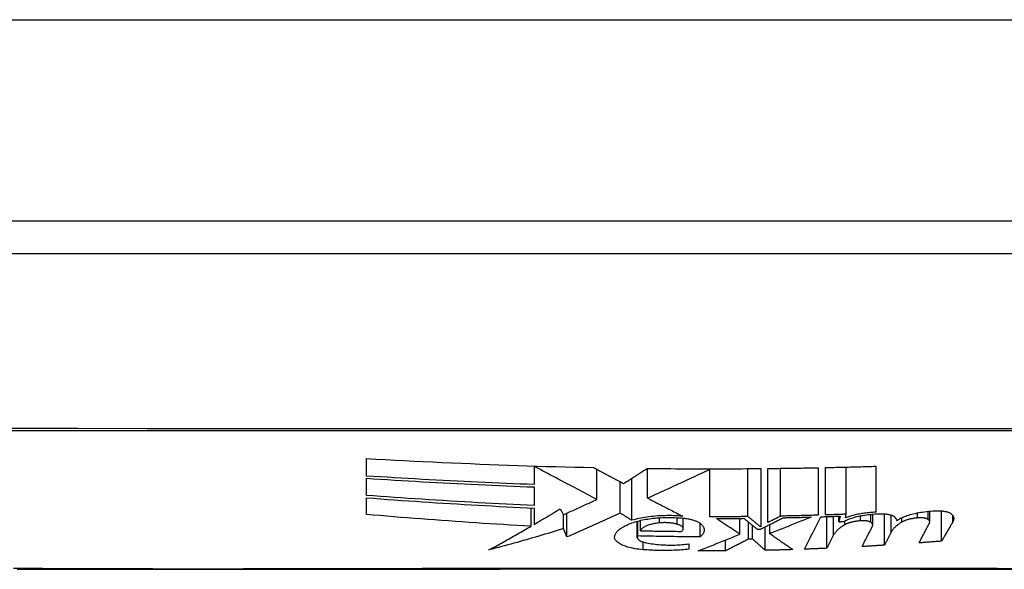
# Model space of a CAD drawing. Header units: inches. Extents: x 19 to 626, y 56 to 294.
# Tile 19 of 256: x 82.75 to 83.234, y 55.894 to 56.164. Entities that reach past the tile are written whole.
import ezdxf

# ---------------------------------------------------------------- set-up
doc = ezdxf.new("R2010")
doc.units = ezdxf.units.IN
doc.header["$MEASUREMENT"] = 0
doc.layers.add('Visible Edges(ANSI)', color=7, linetype='Continuous', lineweight=25)
doc.layers.add('Visible Tangent Edges(ANSI)', color=7, linetype='Continuous', lineweight=25)

msp = doc.modelspace()

# ---------------------------------------------------------------- linework, layer by layer
at = {"layer": 'Visible Edges(ANSI)'}
for p, q in [((84.41394, 56.06504), (18.80894, 56.06504)), ((82.66025, 56.04929), (83.51763, 56.04929)), ((82.92044, 55.93998), (82.92044, 55.94857)), ((83.00269, 55.94475), (83.00269, 55.94493)), ((83.00269, 55.94475), (83.00269, 55.9358)), ((83.03344, 55.92846), (83.03344, 55.94335)), ((83.05844, 55.92911), (83.05844, 55.94371)), ((83.08894, 55.94317), (83.08894, 55.94354)), ((83.08894, 55.91996), (83.08894, 55.94317)), ((83.10769, 55.92006), (83.10769, 55.9436)), ((83.11394, 55.94366), (83.11394, 55.915)), ((83.11744, 55.91718), (83.11744, 55.94369)), ((83.1237, 55.9203), (83.1237, 55.94377)), ((83.14219, 55.94407), (83.14219, 55.92076)), ((83.14569, 55.92087), (83.14569, 55.94415)), ((83.15594, 55.92122), (83.15594, 55.94438)), ((83.17044, 55.94478), (83.17044, 55.92219)), ((82.92044, 55.93045), (82.92044, 55.93886)), ((83.04494, 55.92172), (83.04494, 55.9372)), ((83.05072, 55.91825), (83.05072, 55.93892)), ((83.00269, 55.9346), (83.00269, 55.92553)), ((82.92044, 55.92109), (82.92044, 55.92928)), ((83.00125, 55.91535), (83.00125, 55.92433)), ((83.00269, 55.92426), (83.00269, 55.91619)), ((83.01544, 55.9239), (83.01707, 55.92098)), ((83.19691, 55.91744), (83.19691, 55.92273)), ((83.20268, 55.90798), (83.20268, 55.92286)), ((83.01709, 55.91414), (83.01709, 55.921)), ((83.01876, 55.91006), (83.01876, 55.92174)), ((83.05336, 55.90976), (83.05336, 55.9178)), ((83.05369, 55.91054), (83.05369, 55.91789)), ((83.05494, 55.91312), (83.05494, 55.9182)), ((83.0759, 55.91412), (83.0759, 55.9193)), ((83.10369, 55.91141), (83.10369, 55.91919)), ((83.14644, 55.9045), (83.14644, 55.92008)), ((83.15294, 55.9203), (83.15224, 55.91754)), ((83.15224, 55.91754), (83.15224, 55.92028)), ((83.15549, 55.91946), (83.15594, 55.92122)), ((83.16891, 55.91589), (83.16891, 55.9213)), ((83.17469, 55.90601), (83.17469, 55.92142)), ((83.17799, 55.91242), (83.17799, 55.9208)), ((83.18319, 55.91738), (83.18319, 55.91951)), ((83.01876, 55.91006), (83.01709, 55.91414)), ((83.08419, 55.91012), (83.08419, 55.91677)), ((83.10794, 55.90902), (83.10794, 55.91738)), ((83.10994, 55.90904), (83.10994, 55.91576)), ((83.11219, 55.91394), (83.11394, 55.91397)), ((83.11619, 55.9035), (83.11619, 55.91508)), ((83.11844, 55.91168), (83.11844, 55.9162)), ((83.09669, 55.90322), (83.09669, 55.90858)), ((83.10994, 55.90904), (83.10794, 55.90902)), ((83.14974, 55.91103), (83.14644, 55.9045)), ((83.07869, 55.90665), (83.07869, 55.90403))]:
    msp.add_line(p, q, dxfattribs=at)
at = {"layer": 'Visible Edges(ANSI)', "flags": 128}
for points in [[(82.92044, 55.94857), (82.92507, 55.94831), (82.92971, 55.94806), (82.93435, 55.94782), (82.93898, 55.94758), (82.94362, 55.94734), (82.94826, 55.94712), (82.9529, 55.9469), (82.95754, 55.94668), (82.96218, 55.94647), (82.96683, 55.94627), (82.97147, 55.94607), (82.97612, 55.94588), (82.98076, 55.9457), (82.98541, 55.94552), (82.99006, 55.94535), (82.99472, 55.94519), (82.99937, 55.94503), (83.00403, 55.94488), (83.00868, 55.94474), (83.01334, 55.94461), (83.01799, 55.94448), (83.02264, 55.94437), (83.02729, 55.94425), (83.03194, 55.94415)], [(83.03344, 55.92846), (83.03224, 55.92909), (83.03105, 55.92973), (83.02984, 55.93037), (83.02863, 55.93101), (83.02741, 55.93166), (83.02618, 55.93231), (83.02494, 55.93296), (83.0237, 55.93362), (83.02245, 55.93428), (83.02119, 55.93495), (83.01993, 55.93562), (83.01865, 55.93629), (83.01737, 55.93697), (83.01608, 55.93766), (83.01478, 55.93835), (83.01347, 55.93904), (83.01216, 55.93974), (83.01083, 55.94044), (83.0095, 55.94115), (83.00815, 55.94186), (83.0068, 55.94257), (83.00544, 55.9433), (83.00407, 55.94402), (83.00269, 55.94475)], [(83.03194, 55.94415), (83.03252, 55.94384), (83.0331, 55.94353), (83.03369, 55.94321), (83.03428, 55.9429), (83.03488, 55.94258), (83.03548, 55.94226), (83.03608, 55.94193), (83.03669, 55.94161), (83.0373, 55.94128), (83.03791, 55.94096), (83.03852, 55.94063), (83.03914, 55.9403), (83.03976, 55.93997), (83.04038, 55.93964), (83.041, 55.9393), (83.04163, 55.93897), (83.04225, 55.93864), (83.04287, 55.9383), (83.0435, 55.93797), (83.04412, 55.93764), (83.04475, 55.9373), (83.04537, 55.93697), (83.04599, 55.93664), (83.04662, 55.93631)], [(83.04662, 55.93631), (83.0471, 55.93661), (83.04758, 55.93692), (83.04806, 55.93723), (83.04855, 55.93753), (83.04903, 55.93784), (83.04951, 55.93815), (83.04999, 55.93846), (83.05048, 55.93877), (83.05096, 55.93908), (83.05144, 55.93938), (83.05193, 55.93969), (83.05241, 55.94), (83.05289, 55.94031), (83.05337, 55.94062), (83.05386, 55.94093), (83.05434, 55.94124), (83.05482, 55.94155), (83.0553, 55.94186), (83.05578, 55.94217), (83.05626, 55.94248), (83.05675, 55.94279), (83.05723, 55.9431), (83.05771, 55.94341), (83.05819, 55.94372)], [(83.05819, 55.94372), (83.06051, 55.94369), (83.06283, 55.94367), (83.06516, 55.94364), (83.06748, 55.94362), (83.0698, 55.94361), (83.07212, 55.94359), (83.07445, 55.94358), (83.07677, 55.94356), (83.07909, 55.94356), (83.08142, 55.94355), (83.08374, 55.94354), (83.08606, 55.94354), (83.08839, 55.94354), (83.09071, 55.94354), (83.09303, 55.94354), (83.09535, 55.94354), (83.09768, 55.94355), (83.1, 55.94356), (83.10232, 55.94357), (83.10465, 55.94358), (83.10697, 55.9436), (83.10929, 55.94362), (83.11162, 55.94363), (83.11394, 55.94366)], [(83.08894, 55.94317), (83.08769, 55.94259), (83.08644, 55.942), (83.08518, 55.94141), (83.08392, 55.94083), (83.08266, 55.94024), (83.0814, 55.93965), (83.08013, 55.93906), (83.07886, 55.93847), (83.07759, 55.93788), (83.07631, 55.93729), (83.07504, 55.9367), (83.07376, 55.93611), (83.07248, 55.93552), (83.0712, 55.93493), (83.06993, 55.93434), (83.06865, 55.93376), (83.06737, 55.93317), (83.06609, 55.93259), (83.06481, 55.932), (83.06353, 55.93142), (83.06226, 55.93084), (83.06098, 55.93026), (83.05971, 55.92968), (83.05844, 55.92911)], [(83.11744, 55.94369), (83.11847, 55.9437), (83.1195, 55.94371), (83.12053, 55.94373), (83.12156, 55.94374), (83.1226, 55.94375), (83.12363, 55.94377), (83.12466, 55.94378), (83.12569, 55.94379), (83.12672, 55.94381), (83.12776, 55.94382), (83.12879, 55.94384), (83.12982, 55.94385), (83.13085, 55.94387), (83.13188, 55.94389), (83.13291, 55.9439), (83.13394, 55.94392), (83.13497, 55.94394), (83.136, 55.94396), (83.13703, 55.94398), (83.13807, 55.94399), (83.1391, 55.94401), (83.14013, 55.94403), (83.14116, 55.94405), (83.14219, 55.94407)], [(83.14569, 55.94415), (83.14672, 55.94417), (83.14775, 55.94419), (83.14878, 55.94421), (83.14981, 55.94424), (83.15085, 55.94426), (83.15188, 55.94428), (83.15291, 55.94431), (83.15394, 55.94433), (83.15497, 55.94436), (83.156, 55.94438), (83.15704, 55.94441), (83.15807, 55.94444), (83.1591, 55.94446), (83.16013, 55.94449), (83.16116, 55.94452), (83.16219, 55.94455), (83.16322, 55.94457), (83.16425, 55.9446), (83.16528, 55.94463), (83.16631, 55.94466), (83.16735, 55.94469), (83.16838, 55.94472), (83.16941, 55.94475), (83.17044, 55.94478)], [(83.00269, 55.9358), (82.99925, 55.93592), (82.99581, 55.93606), (82.99237, 55.93619), (82.98894, 55.93634), (82.98551, 55.93648), (82.98207, 55.93663), (82.97864, 55.93679), (82.97521, 55.93694), (82.97178, 55.93711), (82.96835, 55.93727), (82.96492, 55.93744), (82.9615, 55.93762), (82.95807, 55.93779), (82.95465, 55.93797), (82.95122, 55.93816), (82.9478, 55.93835), (82.94438, 55.93854), (82.94095, 55.93874), (82.93753, 55.93893), (82.93411, 55.93914), (82.93069, 55.93934), (82.92727, 55.93955), (82.92386, 55.93976), (82.92044, 55.93998)], [(82.92044, 55.93886), (82.92387, 55.93865), (82.9273, 55.93843), (82.93073, 55.93822), (82.93416, 55.93801), (82.93759, 55.9378), (82.94102, 55.9376), (82.94444, 55.9374), (82.94787, 55.9372), (82.9513, 55.93701), (82.95472, 55.93682), (82.95815, 55.93664), (82.96157, 55.93646), (82.965, 55.93628), (82.96842, 55.93611), (82.97185, 55.93594), (82.97527, 55.93577), (82.9787, 55.93561), (82.98212, 55.93545), (82.98555, 55.9353), (82.98897, 55.93515), (82.9924, 55.93501), (82.99583, 55.93487), (82.99926, 55.93473), (83.00269, 55.9346)], [(83.00269, 55.92553), (82.99925, 55.92568), (82.99581, 55.92584), (82.99237, 55.92601), (82.98893, 55.92617), (82.98549, 55.92635), (82.98206, 55.92653), (82.97862, 55.92671), (82.97519, 55.9269), (82.97175, 55.92709), (82.96832, 55.92728), (82.96489, 55.92749), (82.96146, 55.92769), (82.95803, 55.9279), (82.95461, 55.92811), (82.95118, 55.92833), (82.94776, 55.92855), (82.94434, 55.92878), (82.94092, 55.92901), (82.9375, 55.92924), (82.93408, 55.92947), (82.93067, 55.92971), (82.92726, 55.92995), (82.92385, 55.9302), (82.92044, 55.93045)], [(82.92044, 55.92928), (82.92386, 55.92903), (82.92729, 55.92878), (82.93072, 55.92853), (82.93414, 55.92828), (82.93757, 55.92804), (82.94099, 55.92781), (82.94442, 55.92757), (82.94784, 55.92734), (82.95127, 55.92712), (82.95469, 55.9269), (82.95812, 55.92668), (82.96154, 55.92647), (82.96497, 55.92626), (82.96839, 55.92605), (82.97182, 55.92585), (82.97524, 55.92566), (82.97867, 55.92546), (82.9821, 55.92528), (82.98553, 55.9251), (82.98896, 55.92492), (82.99239, 55.92475), (82.99582, 55.92458), (82.99925, 55.92442), (83.00269, 55.92426)], [(83.01707, 55.92098), (83.01775, 55.92129), (83.01843, 55.92159), (83.01912, 55.9219), (83.0198, 55.92221), (83.02048, 55.92252), (83.02117, 55.92282), (83.02185, 55.92313), (83.02253, 55.92344), (83.02322, 55.92375), (83.0239, 55.92406), (83.02458, 55.92438), (83.02526, 55.92469), (83.02595, 55.925), (83.02663, 55.92531), (83.02731, 55.92563), (83.02799, 55.92594), (83.02868, 55.92625), (83.02936, 55.92657), (83.03004, 55.92688), (83.03072, 55.9272), (83.0314, 55.92751), (83.03208, 55.92783), (83.03276, 55.92814), (83.03344, 55.92846)], [(83.05844, 55.92911), (83.05914, 55.92874), (83.05985, 55.92838), (83.06056, 55.92801), (83.06128, 55.92764), (83.06199, 55.92727), (83.06271, 55.9269), (83.06342, 55.92653), (83.06414, 55.92616), (83.06486, 55.92579), (83.06558, 55.92542), (83.0663, 55.92505), (83.06702, 55.92468), (83.06774, 55.9243), (83.06846, 55.92393), (83.06919, 55.92356), (83.06991, 55.92319), (83.07063, 55.92282), (83.07136, 55.92245), (83.07208, 55.92207), (83.0728, 55.9217), (83.07352, 55.92133), (83.07425, 55.92096), (83.07497, 55.92059), (83.07569, 55.92022)], [(83.00269, 55.91619), (83.00322, 55.91651), (83.00375, 55.91683), (83.00428, 55.91714), (83.00482, 55.91746), (83.00535, 55.91778), (83.00588, 55.91809), (83.00641, 55.91841), (83.00694, 55.91873), (83.00748, 55.91905), (83.00801, 55.91937), (83.00854, 55.91969), (83.00907, 55.92002), (83.0096, 55.92034), (83.01014, 55.92066), (83.01067, 55.92098), (83.0112, 55.92131), (83.01173, 55.92163), (83.01226, 55.92195), (83.01279, 55.92228), (83.01332, 55.9226), (83.01385, 55.92293), (83.01438, 55.92325), (83.01491, 55.92358), (83.01544, 55.9239)], [(83.18069, 55.91807), (83.18112, 55.91837), (83.18159, 55.91866), (83.18209, 55.91895), (83.18263, 55.91924), (83.18321, 55.91952), (83.18382, 55.91979), (83.18447, 55.92005), (83.18515, 55.92031), (83.18586, 55.92056), (83.1866, 55.92079), (83.18737, 55.92102), (83.18816, 55.92124), (83.18899, 55.92145), (83.18983, 55.92165), (83.1907, 55.92183), (83.19159, 55.922), (83.1925, 55.92216), (83.19342, 55.92231), (83.19436, 55.92244), (83.19531, 55.92256), (83.19627, 55.92267), (83.19724, 55.92276), (83.19821, 55.92284), (83.19919, 55.9229)], [(83.19919, 55.9229), (83.19965, 55.92292), (83.2001, 55.92293), (83.20056, 55.92294), (83.20101, 55.92294), (83.20146, 55.92293), (83.2019, 55.92291), (83.20233, 55.92288), (83.20275, 55.92285), (83.20316, 55.92281), (83.20356, 55.92276), (83.20395, 55.9227), (83.20432, 55.92264), (83.20468, 55.92257), (83.20502, 55.9225), (83.20535, 55.92241), (83.20566, 55.92233), (83.20595, 55.92223), (83.20622, 55.92213), (83.20648, 55.92203), (83.20671, 55.92192), (83.20692, 55.9218), (83.20711, 55.92169), (83.20729, 55.92156), (83.20744, 55.92144)], [(83.00125, 55.91535), (82.99787, 55.91553), (82.99449, 55.91572), (82.99111, 55.91592), (82.98772, 55.91612), (82.98434, 55.91632), (82.98096, 55.91653), (82.97758, 55.91675), (82.9742, 55.91697), (82.97082, 55.9172), (82.96744, 55.91743), (82.96406, 55.91767), (82.96069, 55.91791), (82.95731, 55.91815), (82.95394, 55.9184), (82.95058, 55.91865), (82.94721, 55.91891), (82.94385, 55.91917), (82.94049, 55.91943), (82.93714, 55.9197), (82.93379, 55.91997), (82.93044, 55.92025), (82.9271, 55.92053), (82.92377, 55.92081), (82.92044, 55.92109)], [(83.04494, 55.92172), (83.04386, 55.92122), (83.04278, 55.92073), (83.0417, 55.92023), (83.04061, 55.91974), (83.03953, 55.91924), (83.03844, 55.91875), (83.03735, 55.91825), (83.03626, 55.91776), (83.03517, 55.91727), (83.03408, 55.91678), (83.03299, 55.91629), (83.0319, 55.9158), (83.0308, 55.91531), (83.02971, 55.91483), (83.02861, 55.91434), (83.02752, 55.91386), (83.02642, 55.91338), (83.02533, 55.9129), (83.02423, 55.91242), (83.02313, 55.91194), (83.02204, 55.91147), (83.02094, 55.911), (83.01985, 55.91053), (83.01876, 55.91006)], [(83.05072, 55.91825), (83.05048, 55.91839), (83.05023, 55.91854), (83.04999, 55.91869), (83.04975, 55.91883), (83.0495, 55.91898), (83.04926, 55.91912), (83.04902, 55.91927), (83.04878, 55.91941), (83.04853, 55.91956), (83.04829, 55.91971), (83.04805, 55.91985), (83.04781, 55.92), (83.04757, 55.92014), (83.04733, 55.92029), (83.04709, 55.92043), (83.04684, 55.92058), (83.0466, 55.92072), (83.04637, 55.92086), (83.04613, 55.92101), (83.04589, 55.92115), (83.04565, 55.92129), (83.04541, 55.92144), (83.04517, 55.92158), (83.04494, 55.92172)], [(83.07569, 55.92022), (83.07459, 55.92031), (83.07347, 55.92039), (83.07236, 55.92045), (83.07123, 55.92049), (83.0701, 55.92052), (83.06897, 55.92053), (83.06784, 55.92053), (83.06671, 55.92051), (83.06559, 55.92047), (83.06448, 55.92042), (83.06337, 55.92036), (83.06228, 55.92028), (83.0612, 55.92019), (83.06013, 55.92008), (83.05909, 55.91995), (83.05806, 55.91982), (83.05705, 55.91966), (83.05607, 55.9195), (83.05511, 55.91932), (83.05418, 55.91913), (83.05327, 55.91893), (83.05239, 55.91871), (83.05154, 55.91849), (83.05072, 55.91825)], [(83.05219, 55.91745), (83.05289, 55.91767), (83.05361, 55.91787), (83.05436, 55.91806), (83.05514, 55.91824), (83.05593, 55.91842), (83.05675, 55.91858), (83.05759, 55.91873), (83.05846, 55.91887), (83.05933, 55.919), (83.06023, 55.91912), (83.06114, 55.91922), (83.06206, 55.91932), (83.063, 55.9194), (83.06395, 55.91947), (83.0649, 55.91952), (83.06587, 55.91957), (83.06684, 55.9196), (83.06782, 55.91962), (83.0688, 55.91962), (83.06978, 55.91961), (83.07077, 55.91959), (83.07174, 55.91956), (83.07272, 55.91951), (83.07369, 55.91945)], [(83.07369, 55.91945), (83.07426, 55.91943), (83.07483, 55.91939), (83.07539, 55.91935), (83.07595, 55.91929), (83.0765, 55.91923), (83.07704, 55.91916), (83.07757, 55.91909), (83.07809, 55.919), (83.0786, 55.91891), (83.07909, 55.91881), (83.07957, 55.9187), (83.08004, 55.91858), (83.08048, 55.91846), (83.08092, 55.91833), (83.08133, 55.9182), (83.08173, 55.91806), (83.08211, 55.91791), (83.08247, 55.91776), (83.08281, 55.91761), (83.08312, 55.91745), (83.08342, 55.91728), (83.0837, 55.91712), (83.08395, 55.91694), (83.08419, 55.91677)], [(83.10769, 55.92006), (83.10691, 55.92005), (83.10612, 55.92004), (83.10534, 55.92003), (83.10456, 55.92003), (83.10378, 55.92002), (83.103, 55.92001), (83.10222, 55.92001), (83.10144, 55.92), (83.10066, 55.92), (83.09987, 55.91999), (83.09909, 55.91999), (83.09831, 55.91998), (83.09753, 55.91998), (83.09675, 55.91997), (83.09597, 55.91997), (83.09519, 55.91997), (83.09441, 55.91996), (83.09363, 55.91996), (83.09284, 55.91996), (83.09206, 55.91996), (83.09128, 55.91996), (83.0905, 55.91996), (83.08972, 55.91996), (83.08894, 55.91996)], [(83.09219, 55.91913), (83.09275, 55.91913), (83.09331, 55.91913), (83.09387, 55.91913), (83.09444, 55.91913), (83.095, 55.91913), (83.09556, 55.91914), (83.09612, 55.91914), (83.09669, 55.91914), (83.09725, 55.91914), (83.09781, 55.91915), (83.09837, 55.91915), (83.09894, 55.91915), (83.0995, 55.91916), (83.10006, 55.91916), (83.10062, 55.91916), (83.10119, 55.91917), (83.10175, 55.91917), (83.10231, 55.91918), (83.10287, 55.91918), (83.10344, 55.91919), (83.104, 55.91919), (83.10456, 55.9192), (83.10513, 55.9192), (83.10569, 55.91921)], [(83.10369, 55.91141), (83.10321, 55.91173), (83.10273, 55.91205), (83.10225, 55.91237), (83.10177, 55.91269), (83.10129, 55.91301), (83.10081, 55.91333), (83.10033, 55.91366), (83.09985, 55.91398), (83.09937, 55.9143), (83.09888, 55.91462), (83.0984, 55.91494), (83.09792, 55.91527), (83.09744, 55.91559), (83.09696, 55.91591), (83.09648, 55.91623), (83.09601, 55.91655), (83.09553, 55.91688), (83.09505, 55.9172), (83.09457, 55.91752), (83.09409, 55.91784), (83.09362, 55.91816), (83.09314, 55.91849), (83.09266, 55.91881), (83.09219, 55.91913)], [(83.10569, 55.91921), (83.10596, 55.91899), (83.10623, 55.91877), (83.1065, 55.91855), (83.10677, 55.91833), (83.10704, 55.91811), (83.10731, 55.91789), (83.10758, 55.91767), (83.10785, 55.91745), (83.10812, 55.91723), (83.10839, 55.91701), (83.10866, 55.91679), (83.10893, 55.91657), (83.10921, 55.91635), (83.10948, 55.91613), (83.10975, 55.91591), (83.11002, 55.91569), (83.11029, 55.91547), (83.11056, 55.91525), (83.11083, 55.91503), (83.1111, 55.91482), (83.11137, 55.9146), (83.11165, 55.91438), (83.11192, 55.91416), (83.11219, 55.91394)], [(83.11394, 55.915), (83.11368, 55.91521), (83.11342, 55.91542), (83.11316, 55.91563), (83.1129, 55.91584), (83.11263, 55.91605), (83.11237, 55.91626), (83.11211, 55.91647), (83.11185, 55.91668), (83.11159, 55.91689), (83.11133, 55.9171), (83.11107, 55.91731), (83.11081, 55.91753), (83.11055, 55.91774), (83.11029, 55.91795), (83.11003, 55.91816), (83.10977, 55.91837), (83.10951, 55.91858), (83.10925, 55.91879), (83.10899, 55.919), (83.10873, 55.91921), (83.10847, 55.91942), (83.10821, 55.91963), (83.10795, 55.91985), (83.10769, 55.92006)], [(83.11394, 55.91397), (83.1144, 55.9142), (83.11487, 55.91443), (83.11533, 55.91466), (83.1158, 55.91489), (83.11626, 55.91512), (83.11673, 55.91535), (83.11719, 55.91558), (83.11766, 55.91582), (83.11812, 55.91605), (83.11859, 55.91628), (83.11905, 55.91651), (83.11952, 55.91674), (83.11998, 55.91697), (83.12045, 55.9172), (83.12091, 55.91743), (83.12137, 55.91766), (83.12184, 55.9179), (83.1223, 55.91813), (83.12276, 55.91836), (83.12322, 55.91859), (83.12368, 55.91882), (83.12414, 55.91905), (83.1246, 55.91928), (83.12506, 55.9195)], [(83.1237, 55.9203), (83.12344, 55.92017), (83.12318, 55.92004), (83.12292, 55.91991), (83.12266, 55.91978), (83.1224, 55.91965), (83.12214, 55.91952), (83.12188, 55.91939), (83.12162, 55.91926), (83.12136, 55.91913), (83.1211, 55.919), (83.12084, 55.91887), (83.12058, 55.91874), (83.12031, 55.91861), (83.12005, 55.91848), (83.11979, 55.91835), (83.11953, 55.91822), (83.11927, 55.91809), (83.11901, 55.91796), (83.11875, 55.91783), (83.11848, 55.9177), (83.11822, 55.91757), (83.11796, 55.91744), (83.1177, 55.91731), (83.11744, 55.91718)], [(83.13869, 55.91984), (83.13786, 55.91951), (83.13704, 55.91917), (83.13621, 55.91884), (83.13537, 55.9185), (83.13454, 55.91816), (83.1337, 55.91782), (83.13286, 55.91748), (83.13202, 55.91714), (83.13118, 55.9168), (83.13033, 55.91646), (83.12949, 55.91612), (83.12864, 55.91578), (83.12779, 55.91544), (83.12694, 55.91509), (83.12609, 55.91475), (83.12524, 55.91441), (83.12439, 55.91407), (83.12354, 55.91373), (83.12269, 55.91338), (83.12183, 55.91304), (83.12098, 55.9127), (83.12013, 55.91236), (83.11929, 55.91202), (83.11844, 55.91168)], [(83.14219, 55.92076), (83.14142, 55.92074), (83.14065, 55.92072), (83.13988, 55.92069), (83.13911, 55.92067), (83.13834, 55.92065), (83.13757, 55.92063), (83.1368, 55.92061), (83.13603, 55.92059), (83.13526, 55.92057), (83.13449, 55.92055), (83.13372, 55.92053), (83.13295, 55.92051), (83.13218, 55.92049), (83.13141, 55.92047), (83.13064, 55.92045), (83.12987, 55.92043), (83.1291, 55.92042), (83.12833, 55.9204), (83.12756, 55.92038), (83.12679, 55.92037), (83.12602, 55.92035), (83.12524, 55.92033), (83.12447, 55.92032), (83.1237, 55.9203)], [(83.12506, 55.9195), (83.12563, 55.91952), (83.1262, 55.91953), (83.12677, 55.91954), (83.12734, 55.91955), (83.1279, 55.91957), (83.12847, 55.91958), (83.12904, 55.91959), (83.12961, 55.9196), (83.13018, 55.91962), (83.13074, 55.91963), (83.13131, 55.91965), (83.13188, 55.91966), (83.13245, 55.91967), (83.13301, 55.91969), (83.13358, 55.9197), (83.13415, 55.91972), (83.13472, 55.91973), (83.13528, 55.91975), (83.13585, 55.91976), (83.13642, 55.91978), (83.13699, 55.91979), (83.13755, 55.91981), (83.13812, 55.91982), (83.13869, 55.91984)], [(83.13544, 55.90406), (83.13577, 55.90472), (83.1361, 55.90538), (83.13644, 55.90604), (83.13677, 55.90671), (83.13711, 55.90737), (83.13744, 55.90804), (83.13778, 55.9087), (83.13811, 55.90937), (83.13845, 55.91003), (83.13878, 55.9107), (83.13912, 55.91136), (83.13945, 55.91203), (83.13979, 55.91269), (83.14012, 55.91335), (83.14046, 55.91402), (83.14079, 55.91468), (83.14112, 55.91535), (83.14146, 55.91601), (83.14179, 55.91667), (83.14213, 55.91734), (83.14246, 55.918), (83.14279, 55.91866), (83.14313, 55.91932), (83.14346, 55.91998)], [(83.14346, 55.91998), (83.14386, 55.92), (83.14425, 55.92001), (83.14465, 55.92002), (83.14504, 55.92003), (83.14544, 55.92005), (83.14583, 55.92006), (83.14623, 55.92007), (83.14662, 55.92008), (83.14702, 55.9201), (83.14741, 55.92011), (83.14781, 55.92012), (83.1482, 55.92014), (83.1486, 55.92015), (83.14899, 55.92016), (83.14938, 55.92018), (83.14978, 55.92019), (83.15017, 55.9202), (83.15057, 55.92022), (83.15096, 55.92023), (83.15136, 55.92024), (83.15175, 55.92026), (83.15215, 55.92027), (83.15254, 55.92029), (83.15294, 55.9203)], [(83.15594, 55.92122), (83.15551, 55.92121), (83.15508, 55.92119), (83.15466, 55.92118), (83.15423, 55.92116), (83.1538, 55.92115), (83.15338, 55.92113), (83.15295, 55.92112), (83.15252, 55.9211), (83.15209, 55.92108), (83.15167, 55.92107), (83.15124, 55.92106), (83.15081, 55.92104), (83.15039, 55.92103), (83.14996, 55.92101), (83.14953, 55.921), (83.1491, 55.92098), (83.14868, 55.92097), (83.14825, 55.92095), (83.14782, 55.92094), (83.1474, 55.92093), (83.14697, 55.92091), (83.14654, 55.9209), (83.14611, 55.92088), (83.14569, 55.92087)], [(83.15465, 55.91763), (83.15511, 55.91788), (83.1556, 55.91813), (83.15611, 55.91837), (83.15665, 55.9186), (83.15722, 55.91883), (83.15782, 55.91905), (83.15843, 55.91927), (83.15908, 55.91948), (83.15975, 55.91967), (83.16044, 55.91987), (83.16115, 55.92005), (83.16188, 55.92022), (83.16262, 55.92039), (83.16339, 55.92054), (83.16417, 55.92068), (83.16497, 55.92082), (83.16578, 55.92094), (83.1666, 55.92105), (83.16744, 55.92115), (83.16827, 55.92124), (83.16912, 55.92132), (83.16997, 55.92139), (83.17083, 55.92144), (83.17169, 55.92148)], [(83.16295, 55.91801), (83.16255, 55.91797), (83.16216, 55.91793), (83.16176, 55.91789), (83.16138, 55.91784), (83.16099, 55.91779), (83.16062, 55.91773), (83.16024, 55.91767), (83.15987, 55.9176), (83.15951, 55.91753), (83.15916, 55.91745), (83.15881, 55.91737), (83.15847, 55.91729), (83.15814, 55.9172), (83.15782, 55.91711), (83.15751, 55.91702), (83.15721, 55.91692), (83.15692, 55.91682), (83.15664, 55.91672), (83.15637, 55.91661), (83.15611, 55.9165), (83.15586, 55.91639), (83.15563, 55.91628), (83.1554, 55.91616), (83.15519, 55.91604)], [(83.17044, 55.92219), (83.16973, 55.92216), (83.16903, 55.92213), (83.16832, 55.92208), (83.16762, 55.92203), (83.16692, 55.92196), (83.16623, 55.92189), (83.16555, 55.92181), (83.16487, 55.92173), (83.1642, 55.92164), (83.16353, 55.92154), (83.16288, 55.92143), (83.16223, 55.92132), (83.1616, 55.92119), (83.16097, 55.92107), (83.16036, 55.92093), (83.15976, 55.92079), (83.15917, 55.92064), (83.1586, 55.92049), (83.15804, 55.92033), (83.1575, 55.92017), (83.15697, 55.92), (83.15646, 55.91982), (83.15597, 55.91964), (83.15549, 55.91946)], [(83.16806, 55.91723), (83.16795, 55.9173), (83.16783, 55.91737), (83.1677, 55.91744), (83.16755, 55.91751), (83.1674, 55.91757), (83.16723, 55.91763), (83.16705, 55.91769), (83.16686, 55.91774), (83.16667, 55.91779), (83.16646, 55.91784), (83.16624, 55.91788), (83.16602, 55.91791), (83.16579, 55.91795), (83.16555, 55.91798), (83.16531, 55.918), (83.16506, 55.91802), (83.1648, 55.91803), (83.16454, 55.91805), (83.16428, 55.91805), (83.16401, 55.91805), (83.16375, 55.91805), (83.16348, 55.91804), (83.16321, 55.91802), (83.16295, 55.91801)], [(83.17169, 55.92148), (83.17214, 55.9215), (83.17259, 55.9215), (83.17304, 55.9215), (83.17348, 55.92149), (83.17392, 55.92148), (83.17435, 55.92145), (83.17478, 55.92142), (83.17519, 55.92138), (83.17559, 55.92133), (83.17598, 55.92127), (83.17636, 55.92121), (83.17672, 55.92114), (83.17707, 55.92106), (83.1774, 55.92098), (83.17771, 55.92089), (83.17801, 55.92079), (83.17829, 55.92069), (83.17855, 55.92058), (83.17879, 55.92047), (83.17901, 55.92036), (83.17921, 55.92024), (83.17939, 55.92011), (83.17955, 55.91999), (83.17969, 55.91986)], [(83.17969, 55.91986), (83.17975, 55.91978), (83.17982, 55.91971), (83.17988, 55.91964), (83.17994, 55.91957), (83.18, 55.91949), (83.18006, 55.91942), (83.18011, 55.91935), (83.18016, 55.91927), (83.18021, 55.9192), (83.18026, 55.91913), (83.18031, 55.91905), (83.18035, 55.91898), (83.18039, 55.9189), (83.18043, 55.91883), (83.18046, 55.91875), (83.1805, 55.91868), (83.18053, 55.9186), (83.18056, 55.91853), (83.18059, 55.91845), (83.18061, 55.91837), (83.18063, 55.9183), (83.18065, 55.91822), (83.18067, 55.91815), (83.18069, 55.91807)], [(83.19094, 55.91941), (83.19054, 55.91937), (83.19014, 55.91933), (83.18975, 55.91928), (83.18937, 55.91923), (83.18898, 55.91917), (83.18861, 55.91911), (83.18823, 55.91904), (83.18787, 55.91897), (83.18751, 55.9189), (83.18715, 55.91882), (83.18681, 55.91874), (83.18647, 55.91865), (83.18614, 55.91856), (83.18582, 55.91847), (83.18551, 55.91837), (83.18521, 55.91827), (83.18492, 55.91817), (83.18464, 55.91806), (83.18437, 55.91796), (83.18411, 55.91785), (83.18386, 55.91773), (83.18362, 55.91762), (83.1834, 55.9175), (83.18319, 55.91738)], [(83.19605, 55.91873), (83.19594, 55.9188), (83.19582, 55.91887), (83.19569, 55.91894), (83.19554, 55.919), (83.19539, 55.91906), (83.19522, 55.91911), (83.19504, 55.91917), (83.19485, 55.91921), (83.19466, 55.91926), (83.19445, 55.9193), (83.19423, 55.91934), (83.19401, 55.91937), (83.19378, 55.9194), (83.19354, 55.91942), (83.19329, 55.91944), (83.19304, 55.91946), (83.19279, 55.91947), (83.19253, 55.91948), (83.19226, 55.91948), (83.192, 55.91947), (83.19173, 55.91947), (83.19147, 55.91945), (83.1912, 55.91944), (83.19094, 55.91941)], [(83.19675, 55.91685), (83.19679, 55.91693), (83.19682, 55.91702), (83.19685, 55.9171), (83.19688, 55.91718), (83.19689, 55.91726), (83.1969, 55.91735), (83.19691, 55.91743), (83.1969, 55.91751), (83.1969, 55.91759), (83.19688, 55.91767), (83.19686, 55.91775), (83.19684, 55.91783), (83.1968, 55.91791), (83.19677, 55.91799), (83.19672, 55.91807), (83.19667, 55.91814), (83.19661, 55.91822), (83.19655, 55.9183), (83.19648, 55.91837), (83.19641, 55.91845), (83.19633, 55.91852), (83.19624, 55.91859), (83.19615, 55.91866), (83.19605, 55.91873)], [(83.20744, 55.92144), (83.2076, 55.92129), (83.20774, 55.92114), (83.20788, 55.92098), (83.20801, 55.92083), (83.20812, 55.92067), (83.20823, 55.92051), (83.20832, 55.92036), (83.2084, 55.9202), (83.20848, 55.92004), (83.20854, 55.91987), (83.20859, 55.91971), (83.20862, 55.91955), (83.20865, 55.91938), (83.20867, 55.91922), (83.20867, 55.91905), (83.20867, 55.91889), (83.20865, 55.91872), (83.20863, 55.91855), (83.20859, 55.91838), (83.20854, 55.91822), (83.20848, 55.91805), (83.20841, 55.91788), (83.20833, 55.91771), (83.20823, 55.91754)], [(82.98056, 55.90374), (82.98142, 55.9042), (82.98229, 55.90466), (82.98316, 55.90513), (82.98402, 55.9056), (82.98489, 55.90606), (82.98575, 55.90654), (82.98662, 55.90701), (82.98748, 55.90749), (82.98835, 55.90797), (82.98921, 55.90845), (82.99008, 55.90893), (82.99094, 55.90941), (82.9918, 55.9099), (82.99267, 55.91039), (82.99353, 55.91088), (82.99439, 55.91137), (82.99525, 55.91186), (82.99611, 55.91236), (82.99697, 55.91285), (82.99783, 55.91335), (82.99869, 55.91385), (82.99954, 55.91435), (83.0004, 55.91485), (83.00125, 55.91535)], [(83.01709, 55.91414), (83.01558, 55.91368), (83.01407, 55.91321), (83.01256, 55.91274), (83.01105, 55.91228), (83.00953, 55.91182), (83.00801, 55.91137), (83.0065, 55.91092), (83.00498, 55.91047), (83.00346, 55.91002), (83.00194, 55.90958), (83.00042, 55.90913), (82.99889, 55.9087), (82.99737, 55.90826), (82.99585, 55.90783), (82.99432, 55.90741), (82.99279, 55.90699), (82.99127, 55.90657), (82.98974, 55.90615), (82.98821, 55.90574), (82.98668, 55.90533), (82.98515, 55.90493), (82.98362, 55.90453), (82.98209, 55.90413), (82.98056, 55.90374)], [(83.04219, 55.91018), (83.04226, 55.91052), (83.04237, 55.91086), (83.04251, 55.91121), (83.04268, 55.91154), (83.04287, 55.91188), (83.0431, 55.91221), (83.04336, 55.91255), (83.04365, 55.91287), (83.04397, 55.9132), (83.04432, 55.91352), (83.0447, 55.91383), (83.04511, 55.91414), (83.04554, 55.91445), (83.04601, 55.91476), (83.04651, 55.91505), (83.04703, 55.91535), (83.04758, 55.91563), (83.04816, 55.91591), (83.04877, 55.91619), (83.0494, 55.91645), (83.05006, 55.91671), (83.05074, 55.91697), (83.05145, 55.91721), (83.05219, 55.91745)], [(83.06419, 55.91695), (83.06357, 55.91688), (83.06296, 55.91679), (83.06236, 55.9167), (83.06179, 55.9166), (83.06122, 55.91649), (83.06068, 55.91637), (83.06016, 55.91624), (83.05965, 55.9161), (83.05917, 55.91596), (83.05871, 55.91581), (83.05827, 55.91565), (83.05786, 55.91548), (83.05747, 55.91531), (83.0571, 55.91513), (83.05676, 55.91495), (83.05645, 55.91476), (83.05617, 55.91457), (83.05591, 55.91437), (83.05568, 55.91417), (83.05547, 55.91397), (83.0553, 55.91376), (83.05515, 55.91355), (83.05503, 55.91333), (83.05494, 55.91312)], [(83.05494, 55.91312), (83.05577, 55.9131), (83.0566, 55.91308), (83.05744, 55.91306), (83.05827, 55.91305), (83.05911, 55.91303), (83.05994, 55.91301), (83.06077, 55.913), (83.06161, 55.91298), (83.06244, 55.91297), (83.06327, 55.91295), (83.06411, 55.91294), (83.06494, 55.91293), (83.06577, 55.91291), (83.06661, 55.9129), (83.06744, 55.91289), (83.06827, 55.91288), (83.0691, 55.91287), (83.06994, 55.91286), (83.07077, 55.91285), (83.0716, 55.91284), (83.07244, 55.91283), (83.07327, 55.91282), (83.0741, 55.91281), (83.07494, 55.9128)], [(83.07294, 55.91632), (83.07264, 55.9164), (83.07233, 55.91648), (83.072, 55.91656), (83.07168, 55.91663), (83.07134, 55.91669), (83.07099, 55.91676), (83.07064, 55.91681), (83.07028, 55.91686), (83.06991, 55.91691), (83.06954, 55.91695), (83.06916, 55.91699), (83.06878, 55.91702), (83.0684, 55.91704), (83.06801, 55.91706), (83.06762, 55.91708), (83.06724, 55.91709), (83.06685, 55.91709), (83.06646, 55.91709), (83.06607, 55.91708), (83.06569, 55.91706), (83.0653, 55.91704), (83.06493, 55.91702), (83.06455, 55.91699), (83.06419, 55.91695)], [(83.07494, 55.9128), (83.07515, 55.91294), (83.07533, 55.91309), (83.07549, 55.91324), (83.07562, 55.91339), (83.07573, 55.91355), (83.07581, 55.91371), (83.07587, 55.91386), (83.0759, 55.91402), (83.0759, 55.91418), (83.07588, 55.91434), (83.07583, 55.9145), (83.07576, 55.91466), (83.07565, 55.91482), (83.07553, 55.91497), (83.07538, 55.91512), (83.0752, 55.91527), (83.075, 55.91542), (83.07477, 55.91556), (83.07452, 55.9157), (83.07425, 55.91584), (83.07395, 55.91597), (83.07363, 55.91609), (83.0733, 55.91621), (83.07294, 55.91632)], [(83.08419, 55.91677), (83.08451, 55.9165), (83.0848, 55.91623), (83.08506, 55.91596), (83.0853, 55.91569), (83.08551, 55.91541), (83.08569, 55.91514), (83.08584, 55.91485), (83.08597, 55.91457), (83.08607, 55.91429), (83.08614, 55.91401), (83.08618, 55.91372), (83.08619, 55.91344), (83.08618, 55.91315), (83.08614, 55.91287), (83.08607, 55.91259), (83.08597, 55.9123), (83.08584, 55.91202), (83.08569, 55.91174), (83.08551, 55.91147), (83.0853, 55.91119), (83.08506, 55.91092), (83.0848, 55.91065), (83.08451, 55.91038), (83.08419, 55.91012)], [(83.15519, 55.91604), (83.15485, 55.91584), (83.15452, 55.91565), (83.15421, 55.91545), (83.1539, 55.91524), (83.1536, 55.91504), (83.15331, 55.91484), (83.15303, 55.91463), (83.15276, 55.91443), (83.1525, 55.91422), (83.15225, 55.91401), (83.152, 55.91381), (83.15177, 55.9136), (83.15155, 55.91339), (83.15134, 55.91317), (83.15113, 55.91296), (83.15094, 55.91275), (83.15075, 55.91254), (83.15058, 55.91232), (83.15042, 55.91211), (83.15026, 55.9119), (83.15012, 55.91168), (83.14998, 55.91147), (83.14986, 55.91125), (83.14974, 55.91103)], [(83.15224, 55.91754), (83.15234, 55.91754), (83.15244, 55.91755), (83.15254, 55.91755), (83.15264, 55.91755), (83.15274, 55.91756), (83.15284, 55.91756), (83.15294, 55.91756), (83.15304, 55.91757), (83.15314, 55.91757), (83.15324, 55.91758), (83.15335, 55.91758), (83.15345, 55.91758), (83.15355, 55.91759), (83.15365, 55.91759), (83.15375, 55.91759), (83.15385, 55.9176), (83.15395, 55.9176), (83.15405, 55.91761), (83.15415, 55.91761), (83.15425, 55.91761), (83.15435, 55.91762), (83.15445, 55.91762), (83.15455, 55.91763), (83.15465, 55.91763)], [(83.16369, 55.90536), (83.1639, 55.90577), (83.16411, 55.90619), (83.16432, 55.9066), (83.16453, 55.90701), (83.16474, 55.90743), (83.16495, 55.90784), (83.16517, 55.90825), (83.16538, 55.90867), (83.16559, 55.90908), (83.1658, 55.90949), (83.16601, 55.90991), (83.16622, 55.91032), (83.16643, 55.91073), (83.16665, 55.91115), (83.16686, 55.91156), (83.16707, 55.91198), (83.16728, 55.91239), (83.16749, 55.9128), (83.1677, 55.91322), (83.16791, 55.91363), (83.16812, 55.91404), (83.16834, 55.91446), (83.16855, 55.91487), (83.16876, 55.91528)], [(83.16876, 55.91528), (83.1688, 55.91537), (83.16883, 55.91545), (83.16886, 55.91554), (83.16888, 55.91562), (83.1689, 55.9157), (83.16891, 55.91579), (83.16891, 55.91587), (83.16891, 55.91596), (83.1689, 55.91604), (83.16889, 55.91612), (83.16887, 55.91621), (83.16884, 55.91629), (83.16881, 55.91637), (83.16877, 55.91645), (83.16873, 55.91653), (83.16868, 55.91661), (83.16862, 55.91669), (83.16856, 55.91677), (83.16849, 55.91685), (83.16842, 55.91693), (83.16833, 55.917), (83.16825, 55.91708), (83.16816, 55.91715), (83.16806, 55.91723)], [(83.18319, 55.91738), (83.18286, 55.91718), (83.18255, 55.91699), (83.18224, 55.91679), (83.18194, 55.91658), (83.18166, 55.91638), (83.18138, 55.91618), (83.18111, 55.91598), (83.18085, 55.91577), (83.1806, 55.91557), (83.18036, 55.91536), (83.18012, 55.91515), (83.1799, 55.91495), (83.17969, 55.91474), (83.17949, 55.91453), (83.17929, 55.91432), (83.17911, 55.91411), (83.17894, 55.9139), (83.17877, 55.91369), (83.17862, 55.91348), (83.17847, 55.91327), (83.17834, 55.91306), (83.17821, 55.91285), (83.1781, 55.91264), (83.17799, 55.91242)], [(83.19168, 55.90716), (83.19189, 55.90756), (83.1921, 55.90796), (83.19231, 55.90837), (83.19253, 55.90877), (83.19274, 55.90917), (83.19295, 55.90957), (83.19316, 55.90998), (83.19337, 55.91038), (83.19358, 55.91079), (83.19379, 55.91119), (83.19401, 55.91159), (83.19422, 55.912), (83.19443, 55.9124), (83.19464, 55.91281), (83.19485, 55.91321), (83.19506, 55.91362), (83.19527, 55.91402), (83.19549, 55.91443), (83.1957, 55.91483), (83.19591, 55.91523), (83.19612, 55.91564), (83.19633, 55.91604), (83.19654, 55.91645), (83.19675, 55.91685)], [(83.20823, 55.91754), (83.208, 55.91714), (83.20777, 55.91674), (83.20754, 55.91635), (83.20731, 55.91595), (83.20708, 55.91555), (83.20685, 55.91515), (83.20662, 55.91475), (83.20638, 55.91435), (83.20615, 55.91395), (83.20592, 55.91355), (83.20569, 55.91315), (83.20546, 55.91275), (83.20523, 55.91236), (83.205, 55.91196), (83.20476, 55.91156), (83.20453, 55.91116), (83.2043, 55.91076), (83.20407, 55.91036), (83.20384, 55.90997), (83.20361, 55.90957), (83.20337, 55.90917), (83.20314, 55.90877), (83.20291, 55.90838), (83.20268, 55.90798)], [(83.05619, 55.9038), (83.05515, 55.90389), (83.05414, 55.90401), (83.05314, 55.90414), (83.05217, 55.9043), (83.05123, 55.90448), (83.05032, 55.90468), (83.04945, 55.90489), (83.04861, 55.90513), (83.04782, 55.90537), (83.04707, 55.90564), (83.04636, 55.90591), (83.04571, 55.9062), (83.04511, 55.9065), (83.04456, 55.90681), (83.04406, 55.90712), (83.04362, 55.90745), (83.04324, 55.90778), (83.04291, 55.90812), (83.04264, 55.90846), (83.04243, 55.9088), (83.04228, 55.90914), (83.04219, 55.90949), (83.04216, 55.90983), (83.04219, 55.91018)], [(83.05369, 55.91054), (83.05357, 55.91039), (83.05347, 55.91023), (83.05341, 55.91007), (83.05337, 55.90991), (83.05336, 55.90975), (83.05338, 55.90959), (83.05342, 55.90943), (83.05349, 55.90926), (83.05358, 55.9091), (83.05371, 55.90894), (83.05386, 55.90879), (83.05403, 55.90863), (83.05423, 55.90848), (83.05446, 55.90833), (83.05471, 55.90819), (83.05499, 55.90804), (83.05528, 55.90791), (83.0556, 55.90778), (83.05595, 55.90766), (83.05631, 55.90754), (83.05669, 55.90743), (83.05709, 55.90732), (83.05751, 55.90723), (83.05794, 55.90714)], [(83.08419, 55.91012), (83.08292, 55.91012), (83.08164, 55.91013), (83.08037, 55.91014), (83.0791, 55.91015), (83.07783, 55.91015), (83.07656, 55.91017), (83.07529, 55.91018), (83.07402, 55.91019), (83.07275, 55.9102), (83.07148, 55.91022), (83.0702, 55.91023), (83.06893, 55.91025), (83.06766, 55.91027), (83.06639, 55.91029), (83.06512, 55.91031), (83.06385, 55.91033), (83.06258, 55.91035), (83.06131, 55.91038), (83.06004, 55.9104), (83.05877, 55.91043), (83.0575, 55.91045), (83.05623, 55.91048), (83.05496, 55.91051), (83.05369, 55.91054)], [(83.08319, 55.90321), (83.08404, 55.90355), (83.0849, 55.90389), (83.08576, 55.90422), (83.08661, 55.90456), (83.08747, 55.9049), (83.08833, 55.90524), (83.08919, 55.90558), (83.09005, 55.90592), (83.0909, 55.90626), (83.09176, 55.90661), (83.09262, 55.90695), (83.09348, 55.90729), (83.09433, 55.90763), (83.09519, 55.90798), (83.09604, 55.90832), (83.0969, 55.90866), (83.09775, 55.90901), (83.0986, 55.90935), (83.09945, 55.9097), (83.1003, 55.91004), (83.10115, 55.91038), (83.102, 55.91073), (83.10284, 55.91107), (83.10369, 55.91141)], [(83.10794, 55.90902), (83.10747, 55.90877), (83.10701, 55.90853), (83.10654, 55.90829), (83.10608, 55.90805), (83.10561, 55.90781), (83.10514, 55.90757), (83.10467, 55.90733), (83.1042, 55.90709), (83.10374, 55.90684), (83.10327, 55.9066), (83.1028, 55.90636), (83.10233, 55.90612), (83.10186, 55.90588), (83.10139, 55.90564), (83.10092, 55.90539), (83.10045, 55.90515), (83.09998, 55.90491), (83.09951, 55.90467), (83.09904, 55.90443), (83.09857, 55.90419), (83.0981, 55.90395), (83.09763, 55.9037), (83.09716, 55.90346), (83.09669, 55.90322)], [(83.11619, 55.9035), (83.11593, 55.90373), (83.11567, 55.90396), (83.11541, 55.90419), (83.11514, 55.90442), (83.11488, 55.90465), (83.11462, 55.90488), (83.11436, 55.90511), (83.1141, 55.90534), (83.11384, 55.90557), (83.11358, 55.9058), (83.11332, 55.90603), (83.11306, 55.90627), (83.1128, 55.9065), (83.11254, 55.90673), (83.11228, 55.90696), (83.11202, 55.90719), (83.11176, 55.90742), (83.1115, 55.90766), (83.11124, 55.90789), (83.11098, 55.90812), (83.11072, 55.90835), (83.11046, 55.90858), (83.1102, 55.90881), (83.10994, 55.90904)], [(83.11844, 55.91168), (83.1189, 55.91136), (83.11937, 55.91103), (83.11984, 55.9107), (83.1203, 55.91037), (83.12077, 55.91005), (83.12124, 55.90972), (83.12171, 55.90939), (83.12217, 55.90906), (83.12264, 55.90874), (83.12311, 55.90841), (83.12358, 55.90808), (83.12405, 55.90775), (83.12452, 55.90743), (83.12499, 55.9071), (83.12546, 55.90678), (83.12593, 55.90645), (83.1264, 55.90612), (83.12687, 55.9058), (83.12734, 55.90547), (83.12781, 55.90515), (83.12828, 55.90483), (83.12875, 55.9045), (83.12922, 55.90418), (83.12969, 55.90386)], [(83.17799, 55.91242), (83.17786, 55.91216), (83.17772, 55.91189), (83.17758, 55.91162), (83.17744, 55.91136), (83.17731, 55.91109), (83.17717, 55.91082), (83.17703, 55.91055), (83.17689, 55.91029), (83.17675, 55.91002), (83.17662, 55.90975), (83.17648, 55.90948), (83.17634, 55.90922), (83.1762, 55.90895), (83.17607, 55.90868), (83.17593, 55.90842), (83.17579, 55.90815), (83.17565, 55.90788), (83.17551, 55.90761), (83.17538, 55.90735), (83.17524, 55.90708), (83.1751, 55.90681), (83.17496, 55.90655), (83.17483, 55.90628), (83.17469, 55.90601)], [(83.07869, 55.90403), (83.07778, 55.90394), (83.07687, 55.90386), (83.07596, 55.90378), (83.07504, 55.90372), (83.07411, 55.90366), (83.07318, 55.9036), (83.07225, 55.90355), (83.07131, 55.90351), (83.07037, 55.90348), (83.06943, 55.90345), (83.06849, 55.90343), (83.06754, 55.90342), (83.06659, 55.90341), (83.06565, 55.90341), (83.0647, 55.90342), (83.06375, 55.90344), (83.0628, 55.90346), (83.06185, 55.90349), (83.0609, 55.90352), (83.05995, 55.90356), (83.05901, 55.90361), (83.05807, 55.90367), (83.05713, 55.90373), (83.05619, 55.9038)], [(83.05794, 55.90714), (83.05874, 55.907), (83.05956, 55.90686), (83.06039, 55.90674), (83.06123, 55.90662), (83.06208, 55.90652), (83.06294, 55.90642), (83.06381, 55.90634), (83.06469, 55.90627), (83.06557, 55.90621), (83.06646, 55.90616), (83.06735, 55.90612), (83.06824, 55.90609), (83.06914, 55.90608), (83.07003, 55.90607), (83.07092, 55.90608), (83.07182, 55.9061), (83.0727, 55.90613), (83.07358, 55.90617), (83.07446, 55.90622), (83.07532, 55.90629), (83.07618, 55.90636), (83.07703, 55.90645), (83.07786, 55.90654), (83.07869, 55.90665)], [(83.09669, 55.90322), (83.09612, 55.90322), (83.09556, 55.90322), (83.095, 55.90321), (83.09444, 55.90321), (83.09387, 55.90321), (83.09331, 55.90321), (83.09275, 55.90321), (83.09219, 55.9032), (83.09162, 55.9032), (83.09106, 55.9032), (83.0905, 55.9032), (83.08994, 55.9032), (83.08937, 55.9032), (83.08881, 55.9032), (83.08825, 55.9032), (83.08769, 55.9032), (83.08712, 55.9032), (83.08656, 55.9032), (83.086, 55.9032), (83.08544, 55.9032), (83.08488, 55.90321), (83.08431, 55.90321), (83.08375, 55.90321), (83.08319, 55.90321)], [(83.12969, 55.90386), (83.12912, 55.90384), (83.12856, 55.90382), (83.128, 55.90381), (83.12744, 55.90379), (83.12687, 55.90377), (83.12631, 55.90376), (83.12575, 55.90374), (83.12519, 55.90372), (83.12462, 55.90371), (83.12406, 55.90369), (83.1235, 55.90368), (83.12294, 55.90366), (83.12238, 55.90365), (83.12181, 55.90363), (83.12125, 55.90362), (83.12069, 55.9036), (83.12013, 55.90359), (83.11956, 55.90357), (83.119, 55.90356), (83.11844, 55.90355), (83.11788, 55.90353), (83.11731, 55.90352), (83.11675, 55.90351), (83.11619, 55.9035)], [(83.14644, 55.9045), (83.14598, 55.90448), (83.14552, 55.90446), (83.14506, 55.90444), (83.1446, 55.90442), (83.14414, 55.9044), (83.14369, 55.90438), (83.14323, 55.90436), (83.14277, 55.90434), (83.14231, 55.90432), (83.14185, 55.9043), (83.14139, 55.90428), (83.14094, 55.90427), (83.14048, 55.90425), (83.14002, 55.90423), (83.13956, 55.90421), (83.1391, 55.90419), (83.13865, 55.90418), (83.13819, 55.90416), (83.13773, 55.90414), (83.13727, 55.90412), (83.13681, 55.90411), (83.13635, 55.90409), (83.1359, 55.90407), (83.13544, 55.90406)], [(83.17469, 55.90601), (83.17423, 55.90598), (83.17377, 55.90596), (83.17331, 55.90593), (83.17285, 55.9059), (83.1724, 55.90587), (83.17194, 55.90584), (83.17148, 55.90582), (83.17102, 55.90579), (83.17056, 55.90576), (83.17011, 55.90573), (83.16965, 55.90571), (83.16919, 55.90568), (83.16873, 55.90565), (83.16827, 55.90562), (83.16781, 55.9056), (83.16736, 55.90557), (83.1669, 55.90554), (83.16644, 55.90552), (83.16598, 55.90549), (83.16552, 55.90546), (83.16506, 55.90544), (83.1646, 55.90541), (83.16415, 55.90539), (83.16369, 55.90536)], [(83.20268, 55.90798), (83.20222, 55.90795), (83.20176, 55.90791), (83.20131, 55.90788), (83.20085, 55.90784), (83.20039, 55.90781), (83.19993, 55.90777), (83.19947, 55.90774), (83.19902, 55.9077), (83.19856, 55.90767), (83.1981, 55.90763), (83.19764, 55.9076), (83.19718, 55.90756), (83.19672, 55.90753), (83.19627, 55.90749), (83.19581, 55.90746), (83.19535, 55.90743), (83.19489, 55.90739), (83.19443, 55.90736), (83.19397, 55.90732), (83.19351, 55.90729), (83.19306, 55.90726), (83.1926, 55.90722), (83.19214, 55.90719), (83.19168, 55.90716)], [(82.74902, 55.89432), (82.7545, 55.89431), (82.76079, 55.89429), (82.76789, 55.89428), (82.77576, 55.89426), (82.78437, 55.89425), (82.7937, 55.89423), (82.8037, 55.89421), (82.81439, 55.8942), (82.82576, 55.89418), (82.83775, 55.89418), (82.85035, 55.89418), (82.86352, 55.8942), (82.87725, 55.89421), (82.89146, 55.89423), (82.90616, 55.89425), (82.92135, 55.89426), (82.93698, 55.89428), (82.95301, 55.8943), (82.96936, 55.89431), (82.98599, 55.89432), (83.00282, 55.89434), (83.0198, 55.89435), (83.03694, 55.89436), (83.05426, 55.89436), (83.07171, 55.89437), (83.08922, 55.89437), (83.10673, 55.89437), (83.12418, 55.89436), (83.1415, 55.89435), (83.15864, 55.89435), (83.17561, 55.89434), (83.19243, 55.89432), (83.20904, 55.89431), (83.22539, 55.89429), (83.2414, 55.89428)]]:
    msp.add_lwpolyline(points, dxfattribs=at)
at = {"layer": 'Visible Tangent Edges(ANSI)'}
for p, q in [((18.80894, 56.16404), (84.41394, 56.16404)), ((83.19605, 55.91873), (83.19605, 55.92265)), ((83.06419, 55.91695), (83.06419, 55.91948)), ((83.07294, 55.91632), (83.07294, 55.9195)), ((83.14974, 55.91103), (83.14974, 55.92019)), ((83.15519, 55.91604), (83.15519, 55.91792)), ((83.16295, 55.91801), (83.16295, 55.92045)), ((83.16806, 55.91723), (83.16806, 55.92122)), ((83.19094, 55.91941), (83.19094, 55.92188)), ((83.20823, 55.91754), (83.20823, 55.92051)), ((83.05619, 55.9038), (83.05619, 55.90758))]:
    msp.add_line(p, q, dxfattribs=at)
at = {"layer": 'Visible Tangent Edges(ANSI)', "flags": 128}
for points in [[(83.49852, 55.96333), (83.46557, 55.96331), (83.43227, 55.96328), (83.39864, 55.96326), (83.36474, 55.96323), (83.33058, 55.96321), (83.29623, 55.96319), (83.26171, 55.96317), (83.22708, 55.96316), (83.19236, 55.96315), (83.15762, 55.96314), (83.12288, 55.96313), (83.08815, 55.96313), (83.05344, 55.96313), (83.01874, 55.96314), (82.98407, 55.96315), (82.9495, 55.96316), (82.91504, 55.96317), (82.88075, 55.96319), (82.84662, 55.96321), (82.81268, 55.96323), (82.77896, 55.96326), (82.74548, 55.96328)], [(82.74648, 55.96235), (82.77984, 55.96235), (82.81344, 55.96235), (82.84728, 55.96236), (82.8813, 55.96236), (82.91549, 55.96237), (82.94985, 55.96237), (82.98434, 55.96238), (83.01891, 55.96238), (83.05353, 55.96238), (83.08816, 55.96238), (83.1228, 55.96238), (83.15744, 55.96238), (83.1921, 55.96238), (83.22672, 55.96237), (83.26126, 55.96237), (83.29568, 55.96236), (83.32993, 55.96236), (83.36397, 55.96235), (83.39776, 55.96235), (83.43127, 55.96235), (83.46444, 55.96235), (83.49727, 55.96234)], [(82.81548, 55.89434), (82.80896, 55.89435), (82.80268, 55.89437), (82.79663, 55.89439), (82.79082, 55.8944), (82.78526, 55.89442), (82.77995, 55.89444), (82.77489, 55.89446), (82.7701, 55.89447), (82.76558, 55.89449), (82.76132, 55.89451), (82.75734, 55.89452), (82.75364, 55.89454), (82.75023, 55.89455), (82.74711, 55.89457)], [(82.86006, 55.89434), (82.85806, 55.89433), (82.85606, 55.89433), (82.85408, 55.89433), (82.85211, 55.89432), (82.85015, 55.89432), (82.84821, 55.89432), (82.84627, 55.89432), (82.84435, 55.89432), (82.84245, 55.89432), (82.84056, 55.89431), (82.83868, 55.89431), (82.83681, 55.89431), (82.83495, 55.89431), (82.83311, 55.89431), (82.83129, 55.89432), (82.82948, 55.89432), (82.82768, 55.89432), (82.82589, 55.89432), (82.82412, 55.89432), (82.82236, 55.89432), (82.82062, 55.89433), (82.81889, 55.89433), (82.81718, 55.89433), (82.81548, 55.89434)], [(83.24886, 55.89447), (83.23008, 55.89451), (83.21079, 55.89454), (83.19108, 55.89457), (83.17106, 55.89459), (83.15078, 55.89461), (83.13029, 55.89463), (83.10965, 55.89464), (83.08891, 55.89464), (83.06814, 55.89464), (83.04744, 55.89463), (83.02692, 55.89461), (83.00662, 55.89459), (82.9866, 55.89457), (82.96694, 55.89454), (82.94769, 55.89451), (82.92891, 55.89447), (82.91068, 55.89444), (82.8931, 55.8944), (82.87622, 55.89437), (82.86006, 55.89434)]]:
    msp.add_lwpolyline(points, dxfattribs=at)

doc.saveas('drawing.dxf')
